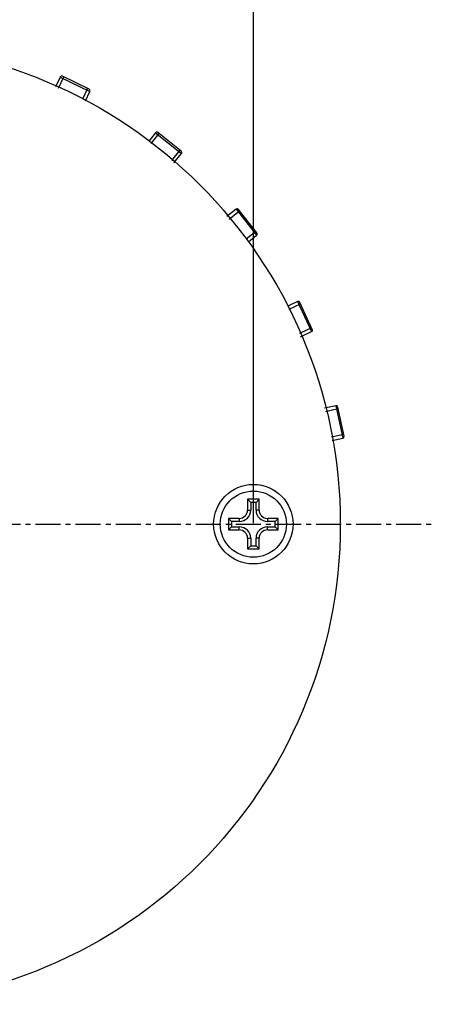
# Model space of a CAD drawing. Header units: inches. Extents: x -96 to 193, y -89 to 116.
# Tile 13 of 18: x 13 to 38, y -14 to 45. Entities that reach past the tile are written whole.
import ezdxf

# ---------------------------------------------------------------- set-up
doc = ezdxf.new("R2010")
doc.units = ezdxf.units.IN
doc.header["$LTSCALE"] = 1.21
doc.header["$MEASUREMENT"] = 0
doc.header["$PDMODE"] = 3
doc.header["$PDSIZE"] = 0.3125
doc.linetypes.add('CENTER', pattern=[2, 1.25, -0.25, 0.25, -0.25])
doc.layers.get('0').update_dxf_attribs({"linetype": 'CONTINUOUS'})
doc.layers.get('Defpoints').update_dxf_attribs({"linetype": 'CONTINUOUS'})
doc.layers.add('02___PRT_ALL_AXES', color=7, linetype='CONTINUOUS')
doc.layers.add('DIM', color=3, linetype='CONTINUOUS')
doc.styles.get("Standard").update_dxf_attribs({"font": 'txt', "width": 0.8})
doc.dimstyles.get("Standard").update_dxf_attribs({"dimtxt": 0.15625, "dimasz": 0.1875, "dimexe": 0.125, "dimexo": 0.0625, "dimgap": 0.09, "dimtad": 0, "dimtih": 1, "dimtoh": 1, "dimzin": 4, "dimdsep": 46, "dimtxsty": 'STANDARD', "dimblk": '_FILLED', "dimblk1": '_FILLED', "dimblk2": '_FILLED', "dimcen": 0.09, "dimazin": 1, "dimtp": 0.01, "dimtm": 0.01, "dimtfac": 1, "dimtofl": 0, "dimtmove": 0, "dimatfit": 3, "dimldrblk": '_FILLED', "dimfxl": 1, "dimtolj": 1, "dimtzin": 4, "dimarcsym": 0})

# ---------------------------------------------------------------- blocks, each defined once
blk = doc.blocks.new('_FILLED')
at = {"color": 0, "linetype": 'ByBlock'}
blk.add_solid([(0, 0), (-1, 0.167), (-1, -0.167)], dxfattribs=at)
blk = doc.blocks.new('*D7')
at = {"layer": 'Defpoints', "color": 0}
for p in [(-15.504, 53.284), (-15.504, 28.581), (27.431, 14.581)]:
    blk.add_point(p, dxfattribs=at)
at = {"layer": 'DIM', "color": 0, "lineweight": -2}
for p, q in [((-15.504, 28.644), (-15.504, 53.409)), ((-13.004, 53.284), (1.873, 53.284)), ((24.931, 53.284), (10.053, 53.284)), ((27.431, 14.644), (27.431, 53.409))]:
    blk.add_line(p, q, dxfattribs=at)
at = {"layer": 'DIM', "color": 0, "lineweight": -2, "xscale": 2.5, "yscale": 2.5, "zscale": 2.5, "rotation": 180}
blk.add_blockref('_FILLED', (-15.504, 53.284), dxfattribs=at)
at = {"layer": 'DIM', "color": 0, "lineweight": -2, "xscale": 2.5, "yscale": 2.5, "zscale": 2.5}
blk.add_blockref('_FILLED', (27.431, 53.284), dxfattribs=at)
at = {"layer": 'DIM', "color": 0, "insert": (5.963, 53.284), "char_height": 2.5, "attachment_point": 5}
blk.add_mtext('\\A1;42.93', dxfattribs=at)

msp = doc.modelspace()

# ---------------------------------------------------------------- linework, layer by layer
at = {"color": 7, "linetype": 'Continuous'}
for p, q in [((17.515, 40.842), (15.897, 41.632)), ((15.763, 41.586), (15.473, 40.99)), ((15.658, 40.913), (15.987, 41.588)), ((15.763, 41.586), (17.561, 40.709)), ((17.425, 40.886), (17.117, 40.255)), ((17.288, 40.15), (17.561, 40.709)), ((21.53, 38.219), (21.117, 37.709)), ((21.269, 37.579), (21.749, 38.171)), ((21.53, 38.219), (23.084, 36.961)), ((23.07, 37.101), (21.671, 38.234)), ((22.992, 37.164), (22.486, 36.54)), ((22.638, 36.41), (23.084, 36.961)), ((26.395, 33.603), (25.831, 33.163)), ((25.961, 33.01), (26.597, 33.507)), ((26.395, 33.603), (27.626, 32.027)), ((27.643, 32.168), (26.535, 33.586)), ((27.582, 32.247), (27.001, 31.793)), ((27.131, 31.64), (27.626, 32.027)), ((30.097, 28.02), (29.518, 27.75)), ((30.097, 28.02), (30.943, 26.207)), ((30.991, 26.34), (30.23, 27.971)), ((29.595, 27.565), (30.273, 27.881)), ((30.949, 26.431), (30.208, 26.085)), ((30.285, 25.9), (30.943, 26.207)), ((32.42, 21.732), (31.731, 21.585)), ((31.778, 21.391), (32.56, 21.557)), ((32.42, 21.732), (32.836, 19.775)), ((32.913, 19.894), (32.539, 21.655)), ((32.892, 19.992), (32.152, 19.834)), ((32.198, 19.64), (32.836, 19.775)), ((27.781, 16.081), (27.081, 16.081)), ((27.081, 16.081), (27.268, 15.894)), ((27.081, 16.081), (27.081, 15.431)), ((27.781, 16.081), (27.593, 15.894)), ((27.781, 15.431), (27.781, 16.081)), ((27.593, 15.894), (27.268, 15.894)), ((27.268, 15.894), (27.268, 15.431)), ((27.593, 15.431), (27.593, 15.894)), ((26.581, 14.931), (25.931, 14.931)), ((25.931, 14.931), (26.118, 14.744)), ((25.931, 14.931), (25.931, 14.231)), ((26.581, 14.931), (26.581, 14.744)), ((27.081, 15.431), (27.268, 15.431)), ((27.781, 15.431), (27.593, 15.431)), ((28.931, 14.931), (28.281, 14.931)), ((28.281, 14.931), (28.281, 14.744)), ((28.931, 14.931), (28.743, 14.744)), ((28.931, 14.231), (28.931, 14.931)), ((25.931, 14.231), (26.118, 14.419)), ((26.581, 14.744), (26.118, 14.744)), ((26.118, 14.744), (26.118, 14.419)), ((26.118, 14.419), (26.581, 14.419)), ((26.581, 14.231), (26.581, 14.419)), ((28.743, 14.744), (28.281, 14.744)), ((28.281, 14.419), (28.743, 14.419)), ((28.281, 14.231), (28.281, 14.419)), ((28.743, 14.419), (28.743, 14.744)), ((28.931, 14.231), (28.743, 14.419)), ((25.931, 14.231), (26.581, 14.231)), ((27.081, 13.731), (27.268, 13.731)), ((27.081, 13.731), (27.081, 13.081)), ((27.268, 13.731), (27.268, 13.269)), ((27.781, 13.731), (27.593, 13.731)), ((27.593, 13.269), (27.593, 13.731)), ((27.781, 13.081), (27.781, 13.731)), ((28.281, 14.231), (28.931, 14.231)), ((27.081, 13.081), (27.268, 13.269)), ((27.268, 13.269), (27.593, 13.269)), ((27.781, 13.081), (27.593, 13.269)), ((27.081, 13.081), (27.781, 13.081))]:
    msp.add_line(p, q, dxfattribs=at)
at = {"color": 6, "linetype": 'CENTER'}
msp.add_line((-26.863, 14.581), (38.417, 14.581), dxfattribs=at)
at = {"color": 7, "linetype": 'Continuous'}
for centre, radius in [((3.681, 14.581), 29), ((27.431, 14.581), 2.4)]:
    msp.add_circle(centre, radius, dxfattribs=at)
for centre, radius, start, end in [((15.853, 41.542), 0.1, 63.99999, 153.99999), ((17.471, 40.753), 0.1, 333.99999, 63.99999), ((21.608, 38.157), 0.1, 51.00001, 141.00001), ((23.007, 37.024), 0.1, 321.00001, 51.00001), ((26.456, 33.525), 0.1, 38, 128), ((27.565, 32.106), 0.1, 308, 38), ((30.14, 27.929), 0.1, 25, 115), ((30.9, 26.298), 0.1, 295, 25), ((32.441, 21.634), 0.1, 11.99999, 101.99999), ((32.815, 19.873), 0.1, 281.99999, 11.99999), ((26.581, 15.431), 0.688, 270, 0), ((26.581, 15.431), 0.5, 270, 0), ((28.281, 15.431), 0.688, 180, 270), ((28.281, 15.431), 0.5, 180, 270), ((26.581, 13.731), 0.688, 0, 90), ((28.281, 13.731), 0.688, 90, 180), ((26.581, 13.731), 0.5, 0, 90), ((28.281, 13.731), 0.5, 90, 180)]:
    msp.add_arc(centre, radius, start, end, dxfattribs=at)
at = {"layer": '02___PRT_ALL_AXES', "color": 7, "linetype": 'Continuous'}
msp.add_circle((27.431, 14.581), 2, dxfattribs=at)

# ---------------------------------------------------------------- dimensions: what is measured, and where the dimension line sits
at = {"layer": 'DIM'}
dim = msp.add_linear_dim(base=(-15.50436, 53.2835), p1=(27.43059, 14.58149), p2=(-15.50436, 28.58149), dimstyle='STANDARD', override={"dimtxt": 2.5, "dimasz": 2.5, "dimtih": 0, "dimtoh": 0, "dimzin": 0, "dimcen": 0.198, "dimadec": 0, "dimazin": 0, "dimtp": 0, "dimtm": 0, "dimtdec": 4, "dimtzin": 0}, dxfattribs=at)
dim.commit()
dim.dimension.update_dxf_attribs({"geometry": '*D7', "text_midpoint": (5.96312, 53.2835)})

doc.saveas('drawing.dxf')
